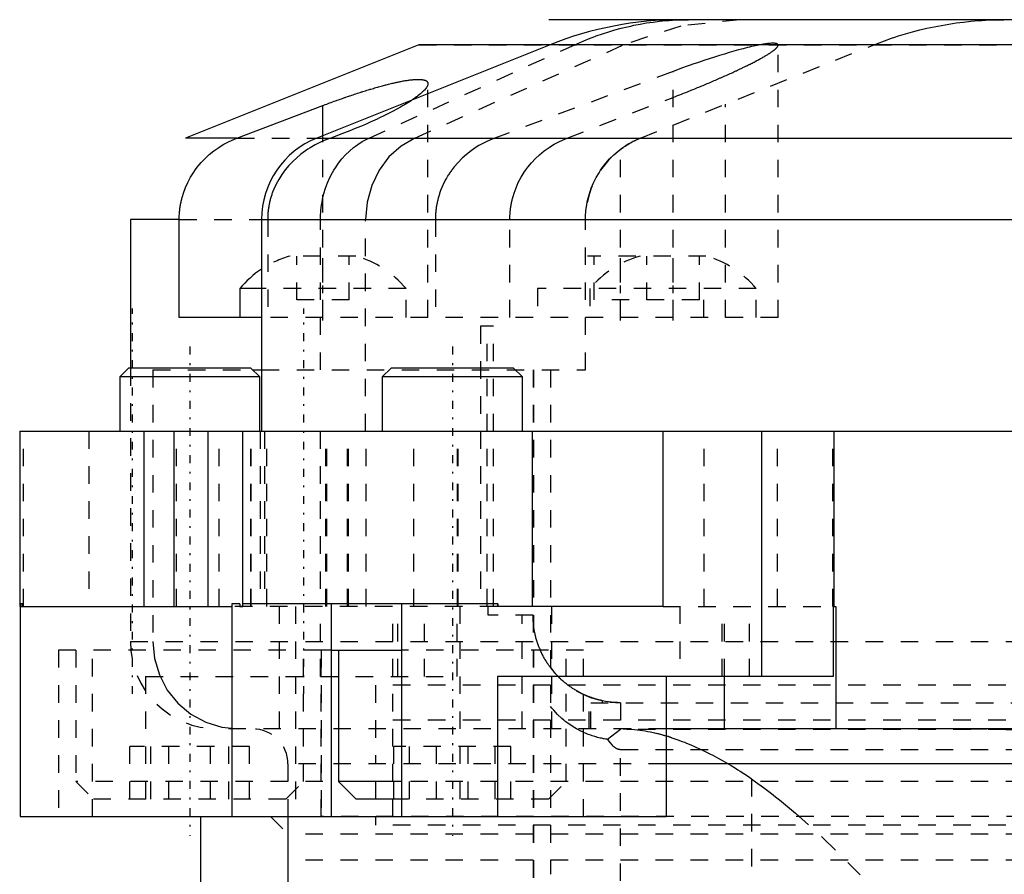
# Model space of a CAD drawing. Extents: x -584 to 223, y -128 to 128.
# Tile 14 of 21: x -158 to -102, y 60 to 109. Entities that reach past the tile are written whole.
import ezdxf

# ---------------------------------------------------------------- set-up
doc = ezdxf.new("R2010")
doc.units = 0
doc.linetypes.add('CENTER', pattern=[1.5, 0.45, -0.5, 0.05, -0.5])
doc.linetypes.add('DASHED', pattern=[2, 1, -1])
for name, color, linetype in [('AM_0', 7, 'CONTINUOUS'), ('AM_3', 7, 'DASHED'), ('AM_7', 7, 'CENTER')]:
    doc.layers.add(name, color=color, linetype=linetype)

msp = doc.modelspace()

# ---------------------------------------------------------------- linework, layer by layer
at = {"layer": 'AM_0', "color": 7, "linetype": 'CONTINUOUS'}
for p, q in [((-47.9, 109), (-128.1, 109)), ((-135.522, 107.572), (-148.856, 102.243)), ((-128.022, 107.572), (-141.356, 102.243)), ((-128.048, 107.572), (-135.522, 107.572)), ((-40.478, 107.572), (-128.022, 107.572)), ((-145.911, 102.243), (-141, 104.103)), ((-141, 102.385), (-141, 104.103)), ((-145.911, 102.243), (-148.856, 102.243)), ((-141.356, 102.243), (-95.899, 102.243)), ((-152, 97.6), (-152, 89.1)), ((-149.207, 97.6), (-152, 97.6)), ((-149.207, 92), (-149.207, 97.6)), ((-144.5, 97.6), (-144.5, 85.5)), ((-144.5, 97.6), (-94.53, 97.6)), ((-145.75, 93.646), (-145.75, 92)), ((-144.504, 93.646), (-145.75, 93.646)), ((-144.532, 92), (-149.207, 92)), ((-152.11, 89.1), (-152.61, 88.6)), ((-145.11, 89.1), (-152.11, 89.1)), ((-144.61, 88.6), (-145.11, 89.1)), ((-145.01, 89), (-144.5, 89)), ((-137.108, 89.1), (-137.608, 88.6)), ((-130.108, 89.1), (-137.108, 89.1)), ((-129.608, 88.6), (-130.108, 89.1)), ((-152.61, 88.6), (-152.61, 85.5)), ((-144.61, 88.6), (-152.61, 88.6)), ((-144.61, 85.5), (-144.61, 88.6)), ((-137.608, 88.6), (-137.608, 85.5)), ((-129.608, 88.6), (-137.608, 88.6)), ((-129.608, 85.5), (-129.608, 88.6)), ((-158.321, 85.5), (-158.321, 75.5)), ((-158.321, 85.5), (-99.909, 85.5)), ((-151.212, 75.5), (-151.212, 85.5)), ((-147.573, 85.5), (-147.573, 75.5)), ((-145.581, 75.5), (-145.581, 85.5)), ((-129.039, 75.5), (-129.039, 85.5)), ((-121.567, 75.5), (-121.567, 85.5)), ((-115.937, 71.5), (-115.937, 85.5)), ((-111.814, 85.5), (-111.814, 75.5)), ((-158.321, 75.5), (-146.199, 75.5)), ((-158.303, 75.5), (-158.303, 63.5)), ((-145.744, 75.65), (-146.209, 75.65)), ((-146.209, 75.65), (-146.209, 63.5)), ((-145.744, 75.65), (-145.744, 75.5)), ((-145.744, 75.5), (-145.581, 75.5)), ((-131.01, 75.65), (-145.581, 75.65)), ((-140.523, 75.65), (-140.523, 63.5)), ((-136.514, 75.65), (-136.514, 63.5)), ((-131.03, 75.65), (-131.03, 75.5)), ((-121.567, 75.5), (-131.03, 75.5)), ((-131.01, 75.65), (-131.01, 75.5)), ((-111.835, 75.5), (-111.705, 75.5)), ((-111.835, 71.5), (-111.835, 75.5)), ((-111.705, 75.5), (-111.705, 68.5)), ((-140.523, 73), (-136.514, 73)), ((-140.108, 73), (-140.108, 65.5)), ((-131.03, 71.5), (-131.03, 63.5)), ((-111.835, 71.5), (-131.03, 71.5)), ((-121.401, 71.5), (-121.401, 63.5)), ((-118.054, 68.5), (-118.054, 71.5)), ((-29, 68.5), (-121.401, 68.5)), ((-36, 66.5), (-121.401, 66.5)), ((-140.108, 65.5), (-139.108, 64.5)), ((-136.514, 65.5), (-140.108, 65.5)), ((-136.514, 64.5), (-139.108, 64.5)), ((-158.303, 63.5), (-121.401, 63.5)), ((-148, 63.5), (-148, 53.5)), ((-143, 63.5), (-143, 53.5))]:
    msp.add_line(p, q, dxfattribs=at)
for points in [[(-141, 104.103, 0), (-140.957, 104.119, 0), (-140.872, 104.151, 0), (-140.786, 104.183, 0), (-140.744, 104.199, 0), (-140.701, 104.214, 0), (-140.616, 104.246, 0), (-140.53, 104.277, 0), (-140.445, 104.308, 0), (-140.36, 104.339, 0), (-140.275, 104.37, 0), (-140.232, 104.385, 0), (-140.19, 104.4, 0), (-140.105, 104.431, 0), (-140.02, 104.461, 0), (-139.936, 104.49, 0), (-139.852, 104.52, 0), (-139.769, 104.549, 0), (-139.727, 104.563, 0), (-139.685, 104.578, 0), (-139.602, 104.606, 0), (-139.52, 104.634, 0), (-139.479, 104.648, 0), (-139.438, 104.662, 0), (-139.356, 104.69, 0), (-139.275, 104.717, 0), (-139.235, 104.73, 0), (-139.194, 104.743, 0), (-139.114, 104.77, 0), (-139.035, 104.796, 0), (-138.956, 104.822, 0), (-138.878, 104.847, 0), (-138.8, 104.872, 0), (-138.762, 104.884, 0), (-138.723, 104.896, 0), (-138.647, 104.92, 0), (-138.572, 104.943, 0), (-138.496, 104.967, 0), (-138.421, 104.99, 0), (-138.346, 105.013, 0), (-138.309, 105.024, 0), (-138.271, 105.035, 0), (-138.196, 105.058, 0), (-138.121, 105.08, 0), (-138.046, 105.102, 0), (-137.972, 105.123, 0), (-137.898, 105.144, 0), (-137.861, 105.155, 0), (-137.824, 105.165, 0), (-137.75, 105.186, 0), (-137.677, 105.206, 0), (-137.605, 105.225, 0), (-137.533, 105.245, 0), (-137.461, 105.264, 0), (-137.425, 105.273, 0), (-137.39, 105.282, 0), (-137.319, 105.3, 0), (-137.25, 105.318, 0), (-137.181, 105.335, 0), (-137.112, 105.352, 0), (-137.045, 105.368, 0), (-137.011, 105.376, 0), (-136.978, 105.383, 0), (-136.912, 105.398, 0), (-136.846, 105.413, 0), (-136.814, 105.42, 0), (-136.782, 105.427, 0), (-136.719, 105.441, 0), (-136.656, 105.454, 0), (-136.625, 105.46, 0), (-136.595, 105.466, 0), (-136.534, 105.478, 0), (-136.475, 105.489, 0), (-136.416, 105.5, 0), (-136.359, 105.51, 0), (-136.302, 105.52, 0), (-136.275, 105.524, 0), (-136.247, 105.529, 0), (-136.193, 105.537, 0), (-136.14, 105.545, 0), (-136.088, 105.552, 0), (-136.038, 105.559, 0), (-135.988, 105.565, 0), (-135.964, 105.568, 0), (-135.94, 105.57, 0), (-135.893, 105.575, 0), (-135.847, 105.579, 0), (-135.803, 105.583, 0), (-135.76, 105.586, 0), (-135.718, 105.589, 0), (-135.697, 105.59, 0), (-135.677, 105.591, 0), (-135.638, 105.592, 0), (-135.6, 105.593, 0), (-135.563, 105.593, 0), (-135.527, 105.593, 0), (-135.493, 105.592, 0), (-135.476, 105.591, 0), (-135.459, 105.591, 0), (-135.426, 105.589, 0), (-135.394, 105.586, 0), (-135.364, 105.583, 0), (-135.334, 105.58, 0), (-135.306, 105.575, 0), (-135.292, 105.573, 0), (-135.279, 105.571, 0), (-135.253, 105.565, 0), (-135.228, 105.559, 0), (-135.216, 105.556, 0), (-135.204, 105.553, 0), (-135.182, 105.545, 0), (-135.16, 105.538, 0), (-135.15, 105.534, 0), (-135.141, 105.529, 0), (-135.122, 105.52, 0), (-135.105, 105.511, 0), (-135.089, 105.501, 0), (-135.074, 105.49, 0), (-135.06, 105.479, 0), (-135.054, 105.473, 0), (-135.048, 105.467, 0), (-135.038, 105.455, 0), (-135.028, 105.442, 0), (-135.02, 105.428, 0), (-135.014, 105.414, 0), (-135.008, 105.4, 0), (-135.006, 105.392, 0), (-135.004, 105.384, 0), (-135.001, 105.369, 0), (-135, 105.353, 0), (-135, 105.345, 0)], [(-135, 105.345, 0), (-135.001, 105.326, 0), (-135.007, 105.289, 0), (-135.019, 105.249, 0), (-135.027, 105.229, 0), (-135.036, 105.208, 0), (-135.06, 105.164, 0), (-135.089, 105.119, 0), (-135.123, 105.073, 0), (-135.162, 105.025, 0), (-135.206, 104.976, 0), (-135.229, 104.951, 0), (-135.254, 104.926, 0), (-135.307, 104.875, 0), (-135.366, 104.821, 0), (-135.43, 104.766, 0), (-135.499, 104.709, 0), (-135.574, 104.651, 0), (-135.614, 104.621, 0), (-135.654, 104.59, 0), (-135.739, 104.529, 0), (-135.83, 104.466, 0), (-135.877, 104.434, 0)], [(-149.207, 97.6, 0), (-149.204, 97.761, 0), (-149.194, 97.954, 0), (-149.19, 98.01, 0), (-149.184, 98.066, 0), (-149.182, 98.094, 0), (-149.178, 98.122, 0), (-149.172, 98.179, 0), (-149.165, 98.235, 0), (-149.157, 98.292, 0), (-149.148, 98.349, 0), (-149.139, 98.406, 0), (-149.134, 98.434, 0), (-149.129, 98.462, 0), (-149.118, 98.519, 0), (-149.107, 98.576, 0), (-149.101, 98.604, 0), (-149.095, 98.632, 0), (-149.082, 98.688, 0), (-149.068, 98.744, 0), (-149.061, 98.772, 0), (-149.054, 98.8, 0), (-149.04, 98.855, 0), (-149.024, 98.91, 0), (-148.966, 99.1, 0), (-148.852, 99.41, 0), (-148.721, 99.705, 0), (-148.563, 100.003, 0), (-148.382, 100.296, 0), (-148.283, 100.438, 0), (-148.18, 100.576, 0), (-147.962, 100.837, 0), (-147.736, 101.075, 0), (-147.498, 101.296, 0), (-147.236, 101.509, 0), (-146.955, 101.708, 0), (-146.809, 101.801, 0), (-146.661, 101.889, 0), (-146.36, 102.049, 0), (-146.06, 102.184, 0), (-145.911, 102.243, 0)]]:
    msp.add_polyline3d(points, dxfattribs=at)
for centre, radius, start, end in [((-120.6, 89), 20, 90, 111.7847), ((-139.5, 97.6), 5, 111.7847, 180), ((-141.336, 89.961), 5.75, 123.3826, 140.1405)]:
    msp.add_arc(centre, radius, start, end, dxfattribs=at)
at = {"layer": 'AM_3', "color": 6, "linetype": 'DASHED'}
for p, q in [((-138.355, 102.243), (-126.612, 107.572)), ((-135.75, 102.243), (-123.817, 107.572)), ((-135.522, 107.572), (-41.81, 107.572)), ((-122.856, 102.243), (-109.522, 107.572)), ((-115, 92), (-115, 107.544)), ((-121, 106.044), (-131.185, 102.243)), ((-121, 92), (-121, 106.044)), ((-135, 92), (-135, 105.345)), ((-127.043, 102.243), (-121, 104.565)), ((-118, 92), (-118, 104.184)), ((-141, 92), (-141, 102.385)), ((-145.911, 102.243), (-141.356, 102.243)), ((-124, 92), (-124, 101.6)), ((-149.207, 97.6), (-144.5, 97.6)), ((-144.156, 97.6), (-144.156, 92)), ((-141.137, 89), (-141.137, 97.6)), ((-138.564, 85.5), (-138.564, 97.6)), ((-134.577, 97.6), (-134.577, 92)), ((-130.323, 92), (-130.323, 97.6)), ((-126, 89), (-126, 97.6)), ((-139.121, 95.5), (-142.879, 95.5)), ((-142.5, 93), (-142.5, 95.5)), ((-139.5, 93), (-139.5, 95.5)), ((-119.121, 95.5), (-125.879, 95.5)), ((-125.5, 93), (-125.5, 95.5)), ((-122.5, 93), (-122.5, 95.5)), ((-119.5, 93), (-119.5, 95.5)), ((-136.25, 93.646), (-144.504, 93.646)), ((-136.25, 92), (-136.25, 93.646)), ((-128.75, 93.646), (-128.75, 92)), ((-116.25, 93.646), (-128.75, 93.646)), ((-125.75, 93.646), (-125.75, 92)), ((-119.25, 92), (-119.25, 93.646)), ((-116.25, 92), (-116.25, 93.646)), ((-139.5, 93), (-142.5, 93)), ((-119.5, 93), (-125.5, 93)), ((-135, 92), (-144.532, 92)), ((-115, 92), (-134.577, 92)), ((-131.25, 91.5), (-132.009, 91.5)), ((-132.009, 91.5), (-132.009, 75.5)), ((-131.611, 75.5), (-131.611, 91.5)), ((-131.25, 75.5), (-131.25, 91.5)), ((-152, 89.1), (-152, 73.5)), ((-150.715, 89), (-145.01, 89)), ((-150.715, 89), (-150.715, 73.5)), ((-144.5, 89), (-126, 89)), ((-129, 89), (-129, -89)), ((-128.981, 89), (-128.981, -89)), ((-128, 89), (-128, 60.2)), ((-158.1, 75.5), (-158.1, 85.5)), ((-154.372, 85.5), (-154.372, 75.5)), ((-149.509, 85.5), (-149.509, 75.5)), ((-149.499, 75.5), (-149.499, 85.5)), ((-149.372, 75.5), (-149.372, 85.5)), ((-146.918, 75.5), (-146.918, 85.5)), ((-145.116, 75.5), (-145.116, 85.5)), ((-145.102, 75.5), (-145.102, 85.5)), ((-144.594, 85.5), (-144.594, 75.5)), ((-144.339, 85.5), (-144.339, 75.5)), ((-144.213, 75.5), (-144.213, 85.5)), ((-141.149, 85.5), (-141.149, 75.5)), ((-140.838, 75.5), (-140.838, 85.5)), ((-140.779, 75.5), (-140.779, 85.5)), ((-139.594, 75.5), (-139.594, 85.5)), ((-139.542, 75.5), (-139.542, 85.5)), ((-138.534, 75.5), (-138.534, 85.5)), ((-135.813, 75.5), (-135.813, 85.5)), ((-133.314, 75.5), (-133.314, 85.5)), ((-133.284, 75.5), (-133.284, 85.5)), ((-119.217, 75.5), (-119.217, 85.5)), ((-115.027, 75.5), (-115.027, 85.5)), ((-111.883, 75.5), (-111.883, 85.5)), ((-158.163, 75.65), (-158.303, 75.65)), ((-158.303, 75.65), (-158.303, 75.5)), ((-158.268, 75.65), (-158.268, 75.5)), ((-158.163, 75.5), (-158.163, 75.65)), ((-131.03, 75.5), (-146.209, 75.5)), ((-146.179, 75.5), (-146.179, 75.65)), ((-143.5, 75.5), (-143.5, 68.5)), ((-142.571, 75.5), (-142.571, 63.5)), ((-141.135, 71.5), (-141.135, 75.5)), ((-137.004, 63.5), (-137.004, 75.5)), ((-136.717, 71.5), (-136.717, 75.5)), ((-135.197, 71.5), (-135.197, 75.5)), ((-133.332, 71.5), (-133.332, 75.5)), ((-133.183, 75.5), (-133.183, 63.5)), ((-131.571, 75), (-131.571, 75.5)), ((-127.923, 68.5), (-127.923, 75.5)), ((-121.567, 75.5), (-111.835, 75.5)), ((-120.622, 75.5), (-120.622, 71.5)), ((-118.2, 71.5), (-118.2, 75.5)), ((-118.054, 71.5), (-118.054, 75.5)), ((-116.638, 71.5), (-116.638, 75.5)), ((-129, 75), (-131.571, 75)), ((-129.616, 68.5), (-129.616, 75)), ((-152, 73.5), (-24.156, 73.5)), ((-156.105, 73), (-156.105, 63.5)), ((-141.11, 73), (-156.105, 73)), ((-155.11, 73), (-155.11, 65.5)), ((-154.166, 63.5), (-154.166, 73)), ((-142.11, 65.5), (-142.11, 73)), ((-141.11, 63.5), (-141.11, 73)), ((-141.108, 73), (-141.108, 63.5)), ((-140.523, 73), (-141.108, 73)), ((-126.108, 73), (-136.514, 73)), ((-127.108, 65.5), (-127.108, 73)), ((-126.108, 63.5), (-126.108, 73)), ((-151.131, 71.5), (-151.131, 63.5)), ((-151.131, 71.5), (-133.332, 71.5)), ((-138, 71), (-138, 68.5)), ((-38, 71), (-138, 71)), ((-125.791, 68.5), (-125.791, 70.332)), ((-127.924, 69.687), (-128, 69.783)), ((-125.706, 70), (-33, 70)), ((-125.706, 68.5), (-125.706, 70)), ((-125.039, 70), (-125.039, 70.109)), ((-124, 70), (-124, 68.478)), ((-138, 69), (-138, 66.5)), ((-38, 69), (-138, 69)), ((-121.401, 68.5), (-147, 68.5)), ((-124, 68.478), (-124.742, 67.902)), ((-38, 68.478), (-124, 68.478)), ((-152.022, 64.5), (-152.022, 67.5)), ((-145.199, 67.5), (-152.022, 67.5)), ((-150.837, 64.5), (-150.837, 67.5)), ((-149.795, 64.5), (-149.795, 67.5)), ((-147.425, 64.5), (-147.425, 67.5)), ((-146.383, 64.5), (-146.383, 67.5)), ((-145.199, 64.5), (-145.199, 67.5)), ((-136.954, 64.5), (-136.954, 67.5)), ((-130.262, 67.5), (-136.954, 67.5)), ((-136.058, 64.5), (-136.058, 67.5)), ((-134.505, 64.5), (-134.505, 67.5)), ((-132.712, 64.5), (-132.712, 67.5)), ((-131.159, 64.5), (-131.159, 67.5)), ((-130.262, 64.5), (-130.262, 67.5)), ((-124, 49.825), (-124, 67.335)), ((-124, 67.335), (-38, 67.335)), ((-143, 66.5), (-143, 63.5)), ((-121.401, 66.5), (-143, 66.5)), ((-155.11, 65.5), (-154.11, 64.5)), ((-33, 65.5), (-155.11, 65.5)), ((-143.11, 64.5), (-142.11, 65.5)), ((-138, 65.5), (-138, 63)), ((-128.108, 64.5), (-127.108, 65.5)), ((-116.511, 65.648), (-116.511, -57.148)), ((-143.11, 64.5), (-154.11, 64.5)), ((-128.108, 64.5), (-136.514, 64.5)), ((-144, 63.5), (-143, 62.5)), ((-32.963, 63.5), (-141.11, 63.5)), ((-38, 63), (-138, 63)), ((-33, 62.5), (-143, 62.5)), ((-33, 61), (-143, 61))]:
    msp.add_line(p, q, dxfattribs=at)
for points in [[(-117.175, 109), (-120.557, 108.64), (-123.817, 107.572)], [(-135.75, 102.243), (-136.536, 101.786), (-137.227, 101.165), (-137.794, 100.404), (-138.216, 99.533), (-138.476, 98.586), (-138.564, 97.6)], [(-150.715, 73.5), (-150.621, 72.525), (-150.342, 71.587), (-149.889, 70.722), (-149.28, 69.964), (-148.538, 69.343), (-147.691, 68.881), (-146.771, 68.596), (-145.816, 68.5)]]:
    msp.add_lwpolyline(points, dxfattribs=at)
for points in [[(-126.612, 107.572, 0), (-126.439, 107.649, 0), (-126.091, 107.798, 0), (-125.741, 107.938, 0), (-125.565, 108.005, 0), (-125.389, 108.07, 0), (-125.035, 108.193, 0), (-124.679, 108.308, 0), (-124.321, 108.413, 0), (-123.962, 108.511, 0), (-123.601, 108.599, 0), (-123.42, 108.64, 0), (-123.239, 108.679, 0), (-122.875, 108.75, 0), (-122.51, 108.812, 0), (-122.144, 108.865, 0), (-121.778, 108.91, 0), (-121.41, 108.945, 0), (-121.227, 108.96, 0), (-121.042, 108.972, 0), (-120.674, 108.99, 0), (-120.305, 108.999, 0), (-120.12, 109, 0)], [(-109.522, 107.572, 0), (-109.325, 107.649, 0), (-108.929, 107.798, 0), (-108.53, 107.938, 0), (-108.33, 108.005, 0), (-108.128, 108.07, 0), (-107.724, 108.193, 0), (-107.318, 108.307, 0), (-106.91, 108.413, 0), (-106.499, 108.51, 0), (-106.086, 108.599, 0), (-105.88, 108.64, 0), (-105.672, 108.678, 0), (-105.256, 108.749, 0), (-104.839, 108.812, 0), (-104.42, 108.865, 0), (-104.001, 108.909, 0), (-103.58, 108.945, 0), (-103.369, 108.96, 0), (-103.158, 108.972, 0), (-102.735, 108.99, 0), (-102.312, 108.999, 0), (-102.1, 109, 0)], [(-116, 107.572, 0), (-116.096, 107.553, 0), (-116.301, 107.511, 0), (-116.52, 107.462, 0), (-116.635, 107.435, 0), (-116.753, 107.406, 0), (-116.998, 107.343, 0), (-117.255, 107.275, 0), (-117.52, 107.202, 0), (-117.793, 107.123, 0), (-118.071, 107.04, 0), (-118.212, 106.998, 0), (-118.352, 106.954, 0), (-118.639, 106.864, 0), (-118.935, 106.769, 0), (-119.24, 106.668, 0), (-119.551, 106.563, 0), (-119.868, 106.453, 0), (-120.028, 106.397, 0), (-120.189, 106.34, 0), (-120.513, 106.224, 0), (-120.838, 106.104, 0), (-121, 106.044, 0)], [(-121, 104.565, 0), (-120.956, 104.581, 0), (-120.869, 104.615, 0), (-120.782, 104.649, 0), (-120.739, 104.666, 0), (-120.696, 104.683, 0), (-120.609, 104.716, 0), (-120.523, 104.75, 0), (-120.437, 104.784, 0), (-120.351, 104.818, 0), (-120.266, 104.852, 0), (-120.224, 104.869, 0), (-120.182, 104.886, 0), (-120.097, 104.919, 0), (-120.014, 104.953, 0), (-119.93, 104.987, 0), (-119.847, 105.02, 0), (-119.765, 105.054, 0), (-119.724, 105.07, 0), (-119.684, 105.087, 0), (-119.603, 105.12, 0), (-119.522, 105.153, 0), (-119.483, 105.17, 0), (-119.443, 105.186, 0), (-119.364, 105.219, 0), (-119.285, 105.252, 0), (-119.246, 105.268, 0), (-119.206, 105.285, 0), (-119.127, 105.318, 0), (-119.048, 105.351, 0), (-118.969, 105.384, 0), (-118.89, 105.418, 0), (-118.812, 105.451, 0), (-118.772, 105.468, 0), (-118.733, 105.485, 0), (-118.655, 105.519, 0), (-118.577, 105.552, 0), (-118.499, 105.586, 0), (-118.421, 105.62, 0), (-118.344, 105.654, 0), (-118.305, 105.671, 0), (-118.267, 105.687, 0), (-118.19, 105.721, 0), (-118.114, 105.755, 0), (-118.039, 105.789, 0), (-117.963, 105.822, 0), (-117.889, 105.856, 0), (-117.851, 105.873, 0), (-117.814, 105.889, 0), (-117.741, 105.923, 0), (-117.668, 105.956, 0), (-117.595, 105.989, 0), (-117.523, 106.022, 0), (-117.452, 106.055, 0), (-117.417, 106.072, 0), (-117.382, 106.088, 0), (-117.312, 106.121, 0), (-117.243, 106.153, 0), (-117.175, 106.185, 0), (-117.108, 106.217, 0), (-117.041, 106.249, 0), (-117.008, 106.265, 0), (-116.976, 106.281, 0), (-116.911, 106.312, 0), (-116.847, 106.343, 0), (-116.815, 106.359, 0), (-116.784, 106.374, 0), (-116.721, 106.405, 0), (-116.66, 106.436, 0), (-116.63, 106.451, 0), (-116.6, 106.466, 0), (-116.541, 106.496, 0), (-116.482, 106.525, 0), (-116.425, 106.554, 0), (-116.369, 106.583, 0), (-116.314, 106.612, 0), (-116.287, 106.626, 0), (-116.26, 106.641, 0), (-116.207, 106.669, 0), (-116.155, 106.696, 0), (-116.104, 106.723, 0), (-116.054, 106.75, 0), (-116.006, 106.777, 0), (-115.982, 106.79, 0), (-115.958, 106.803, 0), (-115.912, 106.829, 0), (-115.867, 106.855, 0), (-115.823, 106.88, 0), (-115.781, 106.904, 0), (-115.739, 106.928, 0), (-115.719, 106.94, 0), (-115.699, 106.952, 0), (-115.66, 106.976, 0), (-115.621, 106.999, 0), (-115.583, 107.022, 0), (-115.547, 107.045, 0), (-115.511, 107.068, 0), (-115.493, 107.079, 0), (-115.476, 107.09, 0), (-115.442, 107.113, 0), (-115.41, 107.134, 0), (-115.378, 107.156, 0), (-115.348, 107.177, 0), (-115.318, 107.198, 0), (-115.304, 107.208, 0), (-115.29, 107.218, 0), (-115.263, 107.238, 0), (-115.238, 107.258, 0), (-115.225, 107.268, 0), (-115.213, 107.278, 0), (-115.19, 107.297, 0), (-115.168, 107.315, 0), (-115.157, 107.324, 0), (-115.147, 107.333, 0), (-115.128, 107.351, 0), (-115.11, 107.368, 0), (-115.093, 107.385, 0), (-115.078, 107.401, 0), (-115.064, 107.417, 0), (-115.057, 107.425, 0), (-115.051, 107.433, 0), (-115.04, 107.448, 0), (-115.03, 107.462, 0), (-115.021, 107.476, 0), (-115.014, 107.49, 0), (-115.009, 107.503, 0), (-115.006, 107.509, 0), (-115.004, 107.515, 0), (-115.002, 107.527, 0), (-115, 107.538, 0), (-115, 107.544, 0)], [(-115.005, 107.572, 0), (-115.01, 107.581, 0), (-115.023, 107.597, 0), (-115.041, 107.612, 0), (-115.052, 107.618, 0), (-115.065, 107.624, 0), (-115.094, 107.634, 0), (-115.129, 107.642, 0), (-115.169, 107.649, 0), (-115.215, 107.653, 0), (-115.266, 107.655, 0), (-115.293, 107.655, 0), (-115.322, 107.655, 0), (-115.383, 107.653, 0), (-115.45, 107.649, 0), (-115.521, 107.642, 0), (-115.597, 107.634, 0), (-115.679, 107.624, 0), (-115.721, 107.618, 0), (-115.765, 107.612, 0), (-115.855, 107.597, 0), (-115.951, 107.581, 0), (-116, 107.572, 0)], [(-115, 107.544, 0), (-115, 107.549, 0), (-115.001, 107.558, 0), (-115.004, 107.567, 0), (-115.005, 107.572, 0)], [(-135.877, 104.434, 0), (-135.964, 104.376, 0), (-136.149, 104.258, 0), (-136.348, 104.137, 0), (-136.452, 104.075, 0), (-136.56, 104.014, 0), (-136.784, 103.889, 0), (-137.018, 103.764, 0), (-137.262, 103.638, 0), (-137.513, 103.513, 0), (-137.769, 103.39, 0), (-137.898, 103.329, 0), (-138.029, 103.269, 0), (-138.298, 103.147, 0), (-138.576, 103.024, 0), (-138.863, 102.901, 0), (-139.158, 102.779, 0), (-139.46, 102.657, 0), (-139.613, 102.597, 0), (-139.767, 102.537, 0), (-140.08, 102.418, 0), (-140.395, 102.301, 0), (-140.554, 102.243, 0)], [(-141, 102.065, 0), (-141.147, 101.999, 0), (-141.439, 101.852, 0), (-141.726, 101.688, 0), (-141.865, 101.6, 0), (-142.001, 101.509, 0), (-142.26, 101.318, 0), (-142.498, 101.121, 0), (-142.726, 100.908, 0), (-142.948, 100.675, 0), (-143.159, 100.423, 0), (-143.259, 100.291, 0), (-143.353, 100.157, 0), (-143.527, 99.882, 0), (-143.678, 99.604, 0), (-143.806, 99.325, 0), (-143.874, 99.154, 0), (-143.892, 99.104, 0), (-143.91, 99.053, 0), (-143.919, 99.027, 0), (-143.927, 99.002, 0), (-143.944, 98.95, 0), (-143.961, 98.899, 0), (-143.976, 98.846, 0), (-143.991, 98.794, 0), (-144.006, 98.741, 0), (-144.013, 98.715, 0), (-144.02, 98.688, 0), (-144.033, 98.635, 0), (-144.045, 98.581, 0), (-144.051, 98.554, 0), (-144.057, 98.528, 0), (-144.068, 98.474, 0), (-144.079, 98.42, 0), (-144.084, 98.393, 0), (-144.089, 98.366, 0), (-144.098, 98.312, 0), (-144.107, 98.258, 0), (-144.114, 98.204, 0), (-144.121, 98.151, 0), (-144.128, 98.097, 0), (-144.131, 98.07, 0), (-144.134, 98.043, 0), (-144.139, 97.99, 0), (-144.143, 97.937, 0), (-144.147, 97.884, 0), (-144.15, 97.832, 0), (-144.152, 97.779, 0), (-144.153, 97.754, 0), (-144.154, 97.728, 0), (-144.155, 97.676, 0), (-144.156, 97.625, 0), (-144.156, 97.6, 0)], [(-141.137, 97.6, 0), (-141.135, 97.766, 0), (-141.115, 98.097, 0), (-141.076, 98.425, 0), (-141.05, 98.587, 0), (-141.019, 98.749, 0), (-140.942, 99.068, 0), (-140.847, 99.381, 0), (-140.733, 99.687, 0), (-140.602, 99.983, 0), (-140.454, 100.268, 0), (-140.374, 100.406, 0), (-140.29, 100.541, 0), (-140.11, 100.802, 0), (-139.915, 101.049, 0), (-139.706, 101.281, 0), (-139.485, 101.496, 0), (-139.252, 101.695, 0), (-139.131, 101.787, 0), (-139.007, 101.875, 0), (-138.753, 102.036, 0), (-138.49, 102.179, 0), (-138.355, 102.243, 0)], [(-140.554, 102.243, 0), (-140.629, 102.215, 0), (-140.778, 102.158, 0), (-140.926, 102.097, 0), (-141, 102.065, 0)], [(-131.185, 102.243, 0), (-131.336, 102.184, 0), (-131.64, 102.051, 0), (-131.945, 101.894, 0), (-132.097, 101.807, 0), (-132.245, 101.715, 0), (-132.533, 101.518, 0), (-132.802, 101.306, 0), (-133.048, 101.086, 0), (-133.279, 100.852, 0), (-133.503, 100.592, 0), (-133.61, 100.455, 0), (-133.628, 100.431, 0), (-133.662, 100.384, 0), (-133.696, 100.337, 0), (-133.713, 100.313, 0), (-133.729, 100.289, 0), (-133.762, 100.241, 0), (-133.794, 100.192, 0), (-133.826, 100.144, 0), (-133.857, 100.094, 0), (-133.887, 100.045, 0), (-133.902, 100.02, 0), (-133.917, 99.996, 0), (-133.946, 99.946, 0), (-133.974, 99.896, 0), (-134.067, 99.721, 0), (-134.205, 99.424, 0), (-134.276, 99.246, 0), (-134.295, 99.193, 0), (-134.314, 99.14, 0), (-134.324, 99.114, 0), (-134.333, 99.087, 0), (-134.351, 99.033, 0), (-134.368, 98.978, 0), (-134.385, 98.923, 0), (-134.401, 98.868, 0), (-134.416, 98.812, 0), (-134.423, 98.784, 0), (-134.431, 98.756, 0), (-134.445, 98.699, 0), (-134.458, 98.643, 0), (-134.465, 98.614, 0), (-134.471, 98.586, 0), (-134.483, 98.529, 0), (-134.494, 98.472, 0), (-134.5, 98.443, 0), (-134.505, 98.414, 0), (-134.515, 98.357, 0), (-134.524, 98.3, 0), (-134.532, 98.242, 0), (-134.54, 98.185, 0), (-134.547, 98.128, 0), (-134.55, 98.1, 0), (-134.553, 98.071, 0), (-134.559, 98.014, 0), (-134.563, 97.958, 0), (-134.567, 97.902, 0), (-134.571, 97.846, 0), (-134.573, 97.79, 0), (-134.574, 97.763, 0), (-134.575, 97.735, 0), (-134.576, 97.681, 0), (-134.577, 97.627, 0), (-134.577, 97.6, 0)], [(-130.323, 97.6, 0), (-130.321, 97.761, 0), (-130.31, 97.953, 0), (-130.306, 98.009, 0), (-130.301, 98.065, 0), (-130.298, 98.093, 0), (-130.295, 98.121, 0), (-130.288, 98.178, 0), (-130.281, 98.234, 0), (-130.273, 98.291, 0), (-130.265, 98.347, 0), (-130.255, 98.404, 0), (-130.25, 98.432, 0), (-130.245, 98.461, 0), (-130.235, 98.517, 0), (-130.223, 98.574, 0), (-130.217, 98.602, 0), (-130.211, 98.63, 0), (-130.199, 98.686, 0), (-130.185, 98.742, 0), (-130.178, 98.77, 0), (-130.171, 98.797, 0), (-130.157, 98.853, 0), (-130.141, 98.908, 0), (-130.084, 99.097, 0), (-129.97, 99.407, 0), (-129.84, 99.702, 0), (-129.683, 99.999, 0), (-129.503, 100.291, 0), (-129.404, 100.433, 0), (-129.302, 100.571, 0), (-129.085, 100.833, 0), (-128.86, 101.072, 0), (-128.624, 101.292, 0), (-128.363, 101.506, 0), (-128.084, 101.706, 0), (-127.938, 101.799, 0), (-127.79, 101.887, 0), (-127.49, 102.047, 0), (-127.191, 102.184, 0), (-127.043, 102.243, 0)], [(-126, 97.6, 0), (-125.997, 97.766, 0), (-125.975, 98.096, 0), (-125.932, 98.423, 0), (-125.902, 98.586, 0), (-125.867, 98.747, 0), (-125.78, 99.066, 0), (-125.673, 99.379, 0), (-125.545, 99.684, 0), (-125.397, 99.98, 0), (-125.231, 100.265, 0), (-125.14, 100.403, 0), (-125.046, 100.538, 0), (-124.843, 100.799, 0), (-124.623, 101.046, 0), (-124.387, 101.278, 0), (-124.136, 101.494, 0), (-123.872, 101.693, 0), (-123.735, 101.786, 0), (-123.595, 101.874, 0), (-123.307, 102.036, 0), (-123.008, 102.179, 0), (-122.856, 102.243, 0)], [(-124, 101.6, 0), (-123.97, 101.623, 0), (-123.908, 101.667, 0), (-123.846, 101.711, 0), (-123.814, 101.733, 0), (-123.783, 101.754, 0), (-123.72, 101.796, 0), (-123.656, 101.836, 0), (-123.592, 101.876, 0), (-123.528, 101.914, 0), (-123.463, 101.951, 0), (-123.431, 101.969, 0), (-123.399, 101.987, 0), (-123.335, 102.021, 0), (-123.271, 102.055, 0), (-123.207, 102.087, 0), (-123.144, 102.117, 0), (-123.081, 102.146, 0), (-123.049, 102.161, 0), (-123.017, 102.175, 0), (-122.953, 102.203, 0), (-122.888, 102.23, 0), (-122.856, 102.243, 0)], [(-125.791, 70.332, 0), (-125.928, 70.387, 0), (-126.199, 70.51, 0), (-126.464, 70.649, 0), (-126.593, 70.725, 0), (-126.614, 70.738, 0), (-126.656, 70.764, 0), (-126.699, 70.791, 0), (-126.721, 70.805, 0), (-126.742, 70.819, 0), (-126.785, 70.848, 0), (-126.829, 70.877, 0), (-126.873, 70.908, 0), (-126.917, 70.939, 0), (-126.961, 70.971, 0), (-126.983, 70.987, 0), (-127.005, 71.004, 0), (-127.049, 71.038, 0), (-127.093, 71.072, 0), (-127.137, 71.107, 0), (-127.181, 71.143, 0), (-127.225, 71.179, 0), (-127.246, 71.197, 0), (-127.268, 71.216, 0), (-127.311, 71.253, 0), (-127.353, 71.291, 0), (-127.395, 71.33, 0), (-127.437, 71.369, 0), (-127.478, 71.408, 0), (-127.499, 71.428, 0), (-127.519, 71.448, 0), (-127.559, 71.488, 0), (-127.598, 71.528, 0), (-127.637, 71.569, 0), (-127.675, 71.609, 0), (-127.712, 71.65, 0), (-127.73, 71.67, 0), (-127.748, 71.691, 0), (-127.784, 71.731, 0), (-127.819, 71.772, 0), (-127.854, 71.814, 0), (-127.888, 71.856, 0), (-127.922, 71.899, 0), (-127.94, 71.921, 0), (-127.957, 71.943, 0), (-127.99, 71.987, 0), (-128.024, 72.032, 0), (-128.04, 72.054, 0), (-128.057, 72.077, 0), (-128.089, 72.123, 0), (-128.122, 72.169, 0), (-128.138, 72.193, 0), (-128.154, 72.216, 0), (-128.185, 72.264, 0), (-128.216, 72.312, 0), (-128.247, 72.361, 0), (-128.277, 72.41, 0), (-128.306, 72.459, 0), (-128.321, 72.484, 0), (-128.336, 72.51, 0), (-128.364, 72.56, 0), (-128.392, 72.611, 0), (-128.42, 72.663, 0), (-128.447, 72.715, 0), (-128.474, 72.767, 0), (-128.487, 72.793, 0), (-128.5, 72.82, 0), (-128.525, 72.873, 0), (-128.55, 72.926, 0), (-128.574, 72.98, 0), (-128.597, 73.034, 0), (-128.62, 73.089, 0), (-128.632, 73.116, 0), (-128.643, 73.144, 0), (-128.664, 73.199, 0), (-128.685, 73.254, 0), (-128.706, 73.31, 0), (-128.725, 73.366, 0), (-128.745, 73.422, 0), (-128.754, 73.45, 0), (-128.763, 73.479, 0), (-128.781, 73.535, 0), (-128.798, 73.592, 0), (-128.814, 73.649, 0), (-128.83, 73.706, 0), (-128.845, 73.764, 0), (-128.852, 73.793, 0), (-128.859, 73.821, 0), (-128.873, 73.879, 0), (-128.886, 73.937, 0), (-128.892, 73.966, 0), (-128.898, 73.994, 0), (-128.909, 74.052, 0), (-128.92, 74.11, 0), (-128.925, 74.139, 0), (-128.93, 74.168, 0), (-128.94, 74.226, 0), (-128.948, 74.284, 0), (-128.957, 74.342, 0), (-128.964, 74.4, 0), (-128.97, 74.458, 0), (-128.974, 74.486, 0), (-128.976, 74.515, 0), (-128.982, 74.573, 0), (-128.986, 74.63, 0), (-128.99, 74.688, 0), (-128.993, 74.745, 0), (-128.996, 74.802, 0), (-128.997, 74.83, 0), (-128.998, 74.859, 0), (-128.999, 74.916, 0), (-129, 74.972, 0), (-129, 75, 0)], [(-125.039, 70.109, 0), (-125.041, 70.11, 0), (-125.045, 70.11, 0), (-125.049, 70.111, 0), (-125.051, 70.112, 0), (-125.054, 70.112, 0), (-125.058, 70.113, 0), (-125.062, 70.114, 0), (-125.067, 70.115, 0), (-125.072, 70.116, 0), (-125.077, 70.117, 0), (-125.079, 70.118, 0), (-125.082, 70.118, 0), (-125.087, 70.119, 0), (-125.092, 70.121, 0), (-125.097, 70.122, 0), (-125.102, 70.123, 0), (-125.107, 70.124, 0), (-125.11, 70.125, 0), (-125.113, 70.125, 0), (-125.118, 70.127, 0), (-125.124, 70.128, 0), (-125.127, 70.129, 0), (-125.13, 70.129, 0), (-125.135, 70.131, 0), (-125.141, 70.132, 0), (-125.144, 70.133, 0), (-125.147, 70.133, 0), (-125.153, 70.135, 0), (-125.159, 70.136, 0), (-125.166, 70.138, 0), (-125.172, 70.139, 0), (-125.178, 70.141, 0), (-125.182, 70.142, 0), (-125.185, 70.142, 0), (-125.192, 70.144, 0), (-125.198, 70.146, 0), (-125.205, 70.147, 0), (-125.212, 70.149, 0), (-125.219, 70.151, 0), (-125.223, 70.152, 0), (-125.226, 70.153, 0), (-125.233, 70.155, 0), (-125.241, 70.156, 0), (-125.248, 70.158, 0), (-125.255, 70.16, 0), (-125.263, 70.162, 0), (-125.267, 70.163, 0), (-125.27, 70.164, 0), (-125.278, 70.166, 0), (-125.285, 70.168, 0), (-125.293, 70.17, 0), (-125.301, 70.172, 0), (-125.309, 70.174, 0), (-125.312, 70.175, 0), (-125.316, 70.176, 0), (-125.324, 70.179, 0), (-125.332, 70.181, 0), (-125.34, 70.183, 0), (-125.348, 70.185, 0), (-125.356, 70.187, 0), (-125.36, 70.188, 0), (-125.364, 70.19, 0), (-125.372, 70.192, 0), (-125.38, 70.194, 0), (-125.384, 70.195, 0), (-125.388, 70.196, 0), (-125.396, 70.199, 0), (-125.404, 70.201, 0), (-125.408, 70.202, 0), (-125.412, 70.203, 0), (-125.42, 70.206, 0), (-125.427, 70.208, 0), (-125.435, 70.21, 0), (-125.443, 70.213, 0), (-125.451, 70.215, 0), (-125.455, 70.216, 0), (-125.459, 70.218, 0), (-125.467, 70.22, 0), (-125.475, 70.222, 0), (-125.482, 70.225, 0), (-125.49, 70.227, 0), (-125.498, 70.23, 0), (-125.502, 70.231, 0), (-125.505, 70.232, 0), (-125.513, 70.234, 0), (-125.521, 70.237, 0), (-125.529, 70.24, 0), (-125.537, 70.242, 0), (-125.545, 70.245, 0), (-125.549, 70.246, 0), (-125.553, 70.247, 0), (-125.56, 70.25, 0), (-125.568, 70.252, 0), (-125.576, 70.255, 0), (-125.584, 70.258, 0), (-125.592, 70.26, 0), (-125.596, 70.262, 0), (-125.6, 70.263, 0), (-125.608, 70.266, 0), (-125.615, 70.268, 0), (-125.623, 70.271, 0), (-125.631, 70.273, 0), (-125.639, 70.276, 0), (-125.643, 70.278, 0), (-125.646, 70.279, 0), (-125.654, 70.282, 0), (-125.662, 70.284, 0), (-125.665, 70.286, 0), (-125.669, 70.287, 0), (-125.677, 70.29, 0), (-125.684, 70.292, 0), (-125.688, 70.294, 0), (-125.692, 70.295, 0), (-125.699, 70.298, 0), (-125.706, 70.3, 0), (-125.714, 70.303, 0), (-125.721, 70.305, 0), (-125.728, 70.308, 0), (-125.731, 70.309, 0), (-125.735, 70.311, 0), (-125.742, 70.313, 0), (-125.749, 70.316, 0), (-125.755, 70.318, 0), (-125.762, 70.321, 0), (-125.769, 70.323, 0), (-125.772, 70.325, 0), (-125.775, 70.326, 0), (-125.782, 70.328, 0), (-125.788, 70.331, 0), (-125.791, 70.332, 0)], [(-124, 70, 0), (-124.174, 70.003, 0), (-124.522, 70.027, 0), (-124.868, 70.076, 0), (-125.039, 70.109, 0)], [(-127.239, 69, 0), (-127.362, 69.105, 0), (-127.599, 69.327, 0), (-127.82, 69.564, 0), (-127.924, 69.687, 0)], [(-127.108, 68.896, 0), (-127.13, 68.913, 0), (-127.174, 68.948, 0), (-127.217, 68.982, 0), (-127.239, 69, 0)], [(-126.507, 68.5, 0), (-126.611, 68.56, 0), (-126.815, 68.688, 0), (-127.012, 68.825, 0), (-127.108, 68.896, 0)], [(-126.108, 68.299, 0), (-126.176, 68.33, 0), (-126.31, 68.395, 0), (-126.442, 68.464, 0), (-126.507, 68.5, 0)], [(-124.742, 67.902, 0), (-124.782, 67.908, 0), (-124.86, 67.92, 0), (-124.938, 67.934, 0), (-124.977, 67.941, 0), (-125.016, 67.949, 0), (-125.094, 67.965, 0), (-125.171, 67.983, 0), (-125.248, 68.001, 0), (-125.325, 68.021, 0), (-125.401, 68.042, 0), (-125.439, 68.053, 0), (-125.477, 68.064, 0), (-125.553, 68.087, 0), (-125.628, 68.112, 0), (-125.703, 68.138, 0), (-125.778, 68.164, 0), (-125.852, 68.192, 0), (-125.889, 68.207, 0), (-125.926, 68.221, 0), (-126, 68.252, 0), (-126.072, 68.283, 0), (-126.108, 68.299, 0)], [(-123.847, 68.5, 0), (-123.777, 68.5, 0), (-123.636, 68.496, 0), (-123.493, 68.49, 0), (-123.421, 68.486, 0), (-123.349, 68.481, 0), (-123.203, 68.468, 0), (-123.055, 68.452, 0), (-122.905, 68.434, 0), (-122.754, 68.412, 0), (-122.602, 68.387, 0), (-122.525, 68.373, 0), (-122.447, 68.359, 0), (-122.292, 68.328, 0), (-122.134, 68.294, 0), (-121.976, 68.257, 0), (-121.816, 68.217, 0), (-121.654, 68.174, 0), (-121.573, 68.151, 0), (-121.491, 68.128, 0), (-121.327, 68.079, 0), (-121.161, 68.027, 0), (-121.078, 68, 0)], [(-104.098, 68.5, 0), (-102.501, 68.48, 0), (-99.306, 68.362, 0), (-95.948, 68.219, 0), (-94.2, 68.169, 0)], [(-124.742, 67.902, 0), (-124.619, 67.729, 0), (-124.475, 67.566, 0), (-124.434, 67.528, 0), (-124.393, 67.493, 0), (-124.372, 67.477, 0), (-124.352, 67.461, 0), (-124.31, 67.433, 0), (-124.269, 67.409, 0), (-124.245, 67.396, 0), (-124.238, 67.393, 0), (-124.231, 67.389, 0), (-124.228, 67.388, 0), (-124.224, 67.386, 0), (-124.217, 67.383, 0), (-124.21, 67.38, 0), (-124.203, 67.377, 0), (-124.197, 67.374, 0), (-124.19, 67.372, 0), (-124.186, 67.37, 0), (-124.183, 67.369, 0), (-124.176, 67.366, 0), (-124.169, 67.364, 0), (-124.162, 67.362, 0), (-124.155, 67.359, 0), (-124.148, 67.357, 0), (-124.145, 67.356, 0), (-124.141, 67.355, 0), (-124.135, 67.353, 0), (-124.128, 67.351, 0), (-124.124, 67.351, 0), (-124.121, 67.35, 0), (-124.114, 67.348, 0), (-124.107, 67.347, 0), (-124.103, 67.346, 0), (-124.1, 67.345, 0), (-124.093, 67.344, 0), (-124.086, 67.342, 0), (-124.079, 67.341, 0), (-124.072, 67.34, 0), (-124.066, 67.339, 0), (-124.062, 67.339, 0), (-124.059, 67.338, 0), (-124.052, 67.338, 0), (-124.045, 67.337, 0), (-124.038, 67.336, 0), (-124.031, 67.336, 0), (-124.024, 67.335, 0), (-124.021, 67.335, 0), (-124.017, 67.335, 0), (-124.01, 67.335, 0), (-124.003, 67.335, 0), (-124, 67.335, 0)], [(-121.078, 68, 0), (-120.959, 67.96, 0), (-120.72, 67.877, 0), (-120.478, 67.787, 0), (-120.356, 67.74, 0), (-120.234, 67.692, 0), (-119.988, 67.59, 0), (-119.74, 67.483, 0), (-119.489, 67.37, 0), (-119.237, 67.251, 0), (-118.983, 67.126, 0), (-118.855, 67.061, 0), (-118.727, 66.995, 0), (-118.469, 66.858, 0), (-118.211, 66.716, 0), (-117.951, 66.568, 0), (-117.69, 66.414, 0), (-117.429, 66.254, 0), (-117.298, 66.172, 0), (-117.167, 66.088, 0), (-116.905, 65.916, 0), (-116.642, 65.739, 0), (-116.511, 65.648, 0)], [(-116.511, 65.648, 0), (-116.284, 65.487, 0), (-115.83, 65.155, 0), (-115.375, 64.807, 0), (-115.147, 64.629, 0), (-114.92, 64.447, 0), (-114.466, 64.073, 0), (-114.013, 63.689, 0), (-112.444, 62.274, 0), (-109.863, 59.738, 0), (-108.649, 58.5, 0)]]:
    msp.add_polyline3d(points, dxfattribs=at)
for centre, radius, start, end in [((-121, 97.6), 5, 111.7847, 180), ((-141.336, 89.961), 5.75, 105.5661, 123.3826), ((-140.664, 89.961), 5.75, 39.8595, 74.4339), ((-121.336, 89.961), 5.75, 105.5661, 140.1405), ((-120.664, 89.961), 5.75, 39.8595, 74.4339), ((-147, 73.5), 5, 180, 270), ((-124, 75), 5, 216.8699, 270), ((-145, 66.5), 2, 0, 90), ((-124.2, 58.5), 10, 71.8059, 90)]:
    msp.add_arc(centre, radius, start, end, dxfattribs=at)
at = {"layer": 'AM_7', "color": 4, "linetype": 'CENTER'}
for p, q in [((-141, 91.825), (-141, 95.675)), ((-124, 91.825), (-124, 95.675)), ((-121, 91.825), (-121, 95.675)), ((-151.872, 70.5), (-151.872, 92.5)), ((-142.094, 70.5), (-142.094, 92.5)), ((-148.61, 90.33), (-148.61, 62.4)), ((-133.608, 90.33), (-133.608, 62.4))]:
    msp.add_line(p, q, dxfattribs=at)

doc.saveas('drawing.dxf')
